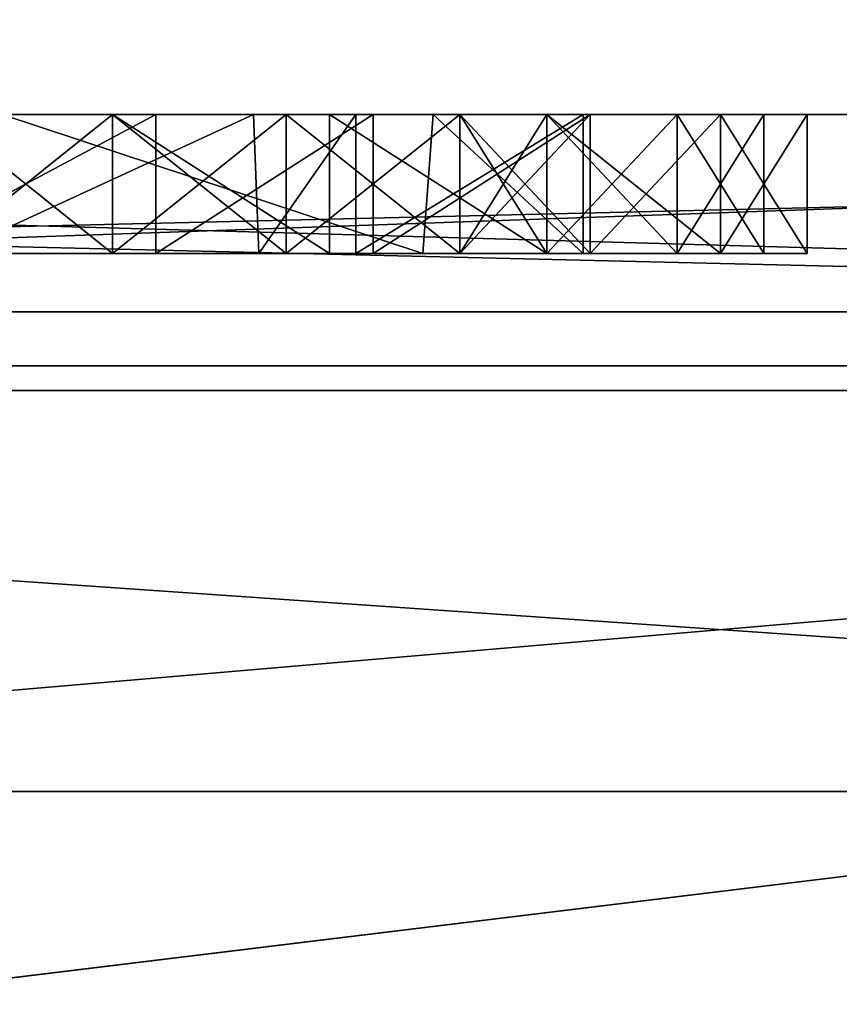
# Model space of a CAD drawing. Header units: millimetres. Extents: x -175 to 175, y 0 to 204.
# Tile 35 of 138: x -149.692 to -149.102, y 81.96 to 82.668. Entities that reach past the tile are written whole.
import ezdxf

# ---------------------------------------------------------------- set-up
doc = ezdxf.new("R2010")
doc.units = ezdxf.units.MM
doc.header["$LTSCALE"] = 65.185185
for name, color, linetype in [('1067', 7, 'CONTINUOUS'), ('1068', 7, 'CONTINUOUS'), ('1069', 7, 'CONTINUOUS'), ('1070', 7, 'CONTINUOUS'), ('1071', 7, 'CONTINUOUS'), ('1072', 7, 'CONTINUOUS'), ('1073', 7, 'CONTINUOUS'), ('1074', 7, 'CONTINUOUS'), ('1075', 7, 'CONTINUOUS'), ('1076', 7, 'CONTINUOUS'), ('1077', 7, 'CONTINUOUS'), ('1078', 7, 'CONTINUOUS'), ('1079', 7, 'CONTINUOUS'), ('1080', 7, 'CONTINUOUS'), ('1081', 7, 'CONTINUOUS'), ('1082', 7, 'CONTINUOUS'), ('1083', 7, 'CONTINUOUS'), ('1084', 7, 'CONTINUOUS'), ('1100', 7, 'CONTINUOUS'), ('1101', 7, 'CONTINUOUS'), ('1102', 7, 'CONTINUOUS'), ('1103', 7, 'CONTINUOUS'), ('1104', 7, 'CONTINUOUS'), ('1105', 7, 'CONTINUOUS'), ('1106', 7, 'CONTINUOUS'), ('1107', 7, 'CONTINUOUS'), ('1108', 7, 'CONTINUOUS'), ('1109', 7, 'CONTINUOUS'), ('1110', 7, 'CONTINUOUS'), ('1111', 7, 'CONTINUOUS'), ('1112', 7, 'CONTINUOUS'), ('1113', 7, 'CONTINUOUS'), ('1114', 7, 'CONTINUOUS'), ('1115', 7, 'CONTINUOUS'), ('1116', 7, 'CONTINUOUS'), ('1124', 7, 'CONTINUOUS'), ('1152', 7, 'CONTINUOUS'), ('1171', 7, 'CONTINUOUS'), ('1176', 7, 'CONTINUOUS'), ('1188', 7, 'CONTINUOUS'), ('1189', 7, 'CONTINUOUS'), ('1191', 7, 'CONTINUOUS'), ('1192', 7, 'CONTINUOUS'), ('1200', 7, 'CONTINUOUS'), ('1201', 7, 'CONTINUOUS'), ('857', 7, 'CONTINUOUS'), ('867', 7, 'CONTINUOUS'), ('875', 7, 'CONTINUOUS'), ('876', 7, 'CONTINUOUS'), ('900', 7, 'CONTINUOUS'), ('902', 7, 'CONTINUOUS'), ('903', 7, 'CONTINUOUS'), ('950', 7, 'CONTINUOUS'), ('951', 7, 'CONTINUOUS'), ('952', 7, 'CONTINUOUS'), ('953', 7, 'CONTINUOUS'), ('954', 7, 'CONTINUOUS')]:
    doc.layers.add(name, color=color, linetype=linetype)

msp = doc.modelspace()

# ---------------------------------------------------------------- linework, layer by layer
at = {"layer": '1067', "color": 7, "linetype": 'CONTINUOUS', "true_color": 0xe0f2ff}
for points in [[(-149.78125, 82.5, 10.25), (-149.78125, 82.6, 10.25), (-149.59375, 82.6, 10.25), (-149.78125, 82.5, 10.25)], [(-149.59375, 82.5, 10.25), (-149.78125, 82.5, 10.25), (-149.59375, 82.6, 10.25), (-149.59375, 82.5, 10.25)]]:
    msp.add_3dface(points, dxfattribs=at)
at = {"layer": '1068', "color": 7, "linetype": 'CONTINUOUS', "true_color": 0xe0f2ff}
for points in [[(-149.59375, 82.5, 10.25), (-149.59375, 82.6, 10.25), (-149.4375, 82.6, 10.28191), (-149.59375, 82.5, 10.25)], [(-149.4375, 82.5, 10.28191), (-149.59375, 82.5, 10.25), (-149.4375, 82.6, 10.28191), (-149.4375, 82.5, 10.28191)]]:
    msp.add_3dface(points, dxfattribs=at)
at = {"layer": '1069', "color": 7, "linetype": 'CONTINUOUS', "true_color": 0xe0f2ff}
for points in [[(-149.4375, 82.5, 10.28191), (-149.4375, 82.6, 10.28191), (-149.28125, 82.6, 10.37766), (-149.4375, 82.5, 10.28191)], [(-149.28125, 82.5, 10.37766), (-149.4375, 82.5, 10.28191), (-149.28125, 82.6, 10.37766), (-149.28125, 82.5, 10.37766)]]:
    msp.add_3dface(points, dxfattribs=at)
at = {"layer": '1070', "color": 7, "linetype": 'CONTINUOUS', "true_color": 0xe0f2ff}
for points in [[(-149.28125, 82.5, 10.37766), (-149.28125, 82.6, 10.37766), (-149.1875, 82.6, 10.4734), (-149.28125, 82.5, 10.37766)], [(-149.1875, 82.5, 10.4734), (-149.28125, 82.5, 10.37766), (-149.1875, 82.6, 10.4734), (-149.1875, 82.5, 10.4734)]]:
    msp.add_3dface(points, dxfattribs=at)
at = {"layer": '1071', "color": 7, "linetype": 'CONTINUOUS', "true_color": 0xe0f2ff}
for points in [[(-149.1875, 82.5, 10.4734), (-149.1875, 82.6, 10.4734), (-149.125, 82.6, 10.63298), (-149.1875, 82.5, 10.4734)], [(-149.125, 82.5, 10.63298), (-149.1875, 82.5, 10.4734), (-149.125, 82.6, 10.63298), (-149.125, 82.5, 10.63298)]]:
    msp.add_3dface(points, dxfattribs=at)
at = {"layer": '1072', "color": 7, "linetype": 'CONTINUOUS', "true_color": 0xe0f2ff}
for points in [[(-149.125, 82.5, 10.63298), (-149.125, 82.6, 10.63298), (-149.125, 82.5, 10.72872), (-149.125, 82.5, 10.63298)], [(-149.125, 82.5, 10.72872), (-149.125, 82.6, 10.63298), (-149.125, 82.6, 10.72872), (-149.125, 82.5, 10.72872)]]:
    msp.add_3dface(points, dxfattribs=at)
at = {"layer": '1073', "color": 7, "linetype": 'CONTINUOUS', "true_color": 0xe0f2ff}
for points in [[(-149.125, 82.5, 10.72872), (-149.125, 82.6, 10.72872), (-149.1875, 82.6, 10.8883), (-149.125, 82.5, 10.72872)], [(-149.1875, 82.5, 10.8883), (-149.125, 82.5, 10.72872), (-149.1875, 82.6, 10.8883), (-149.1875, 82.5, 10.8883)]]:
    msp.add_3dface(points, dxfattribs=at)
at = {"layer": '1074', "color": 7, "linetype": 'CONTINUOUS', "true_color": 0xe0f2ff}
for points in [[(-149.1875, 82.5, 10.8883), (-149.1875, 82.6, 10.8883), (-149.3125, 82.6, 10.98404), (-149.1875, 82.5, 10.8883)], [(-149.3125, 82.5, 10.98404), (-149.1875, 82.5, 10.8883), (-149.3125, 82.6, 10.98404), (-149.3125, 82.5, 10.98404)]]:
    msp.add_3dface(points, dxfattribs=at)
at = {"layer": '1075', "color": 7, "linetype": 'CONTINUOUS', "true_color": 0xe0f2ff}
for points in [[(-149.3125, 82.5, 10.98404), (-149.3125, 82.6, 10.98404), (-149.375, 82.5, 11.01596), (-149.3125, 82.5, 10.98404)], [(-149.375, 82.5, 11.01596), (-149.3125, 82.6, 10.98404), (-149.375, 82.6, 11.01596), (-149.375, 82.5, 11.01596)]]:
    msp.add_3dface(points, dxfattribs=at)
at = {"layer": '1076', "color": 7, "linetype": 'CONTINUOUS', "true_color": 0xe0f2ff}
for points in [[(-149.375, 82.5, 11.01596), (-149.375, 82.6, 11.01596), (-149.3125, 82.5, 11.04787), (-149.375, 82.5, 11.01596)], [(-149.3125, 82.5, 11.04787), (-149.375, 82.6, 11.01596), (-149.3125, 82.6, 11.04787), (-149.3125, 82.5, 11.04787)]]:
    msp.add_3dface(points, dxfattribs=at)
at = {"layer": '1077', "color": 7, "linetype": 'CONTINUOUS', "true_color": 0xe0f2ff}
for points in [[(-149.3125, 82.5, 11.04787), (-149.3125, 82.6, 11.04787), (-149.21875, 82.6, 11.14362), (-149.3125, 82.5, 11.04787)], [(-149.21875, 82.5, 11.14362), (-149.3125, 82.5, 11.04787), (-149.21875, 82.6, 11.14362), (-149.21875, 82.5, 11.14362)]]:
    msp.add_3dface(points, dxfattribs=at)
at = {"layer": '1078', "color": 7, "linetype": 'CONTINUOUS', "true_color": 0xe0f2ff}
for points in [[(-149.21875, 82.5, 11.14362), (-149.21875, 82.6, 11.14362), (-149.15625, 82.6, 11.27128), (-149.21875, 82.5, 11.14362)], [(-149.15625, 82.5, 11.27128), (-149.21875, 82.5, 11.14362), (-149.15625, 82.6, 11.27128), (-149.15625, 82.5, 11.27128)]]:
    msp.add_3dface(points, dxfattribs=at)
at = {"layer": '1079', "color": 7, "linetype": 'CONTINUOUS', "true_color": 0xe0f2ff}
for points in [[(-149.15625, 82.5, 11.27128), (-149.15625, 82.6, 11.27128), (-149.15625, 82.5, 11.36702), (-149.15625, 82.5, 11.27128)], [(-149.15625, 82.5, 11.36702), (-149.15625, 82.6, 11.27128), (-149.15625, 82.6, 11.36702), (-149.15625, 82.5, 11.36702)]]:
    msp.add_3dface(points, dxfattribs=at)
at = {"layer": '1080', "color": 7, "linetype": 'CONTINUOUS', "true_color": 0xe0f2ff}
for points in [[(-149.15625, 82.5, 11.36702), (-149.15625, 82.6, 11.36702), (-149.21875, 82.6, 11.5266), (-149.15625, 82.5, 11.36702)], [(-149.21875, 82.5, 11.5266), (-149.15625, 82.5, 11.36702), (-149.21875, 82.6, 11.5266), (-149.21875, 82.5, 11.5266)]]:
    msp.add_3dface(points, dxfattribs=at)
at = {"layer": '1081', "color": 7, "linetype": 'CONTINUOUS', "true_color": 0xe0f2ff}
for points in [[(-149.21875, 82.5, 11.5266), (-149.21875, 82.6, 11.5266), (-149.3125, 82.6, 11.62234), (-149.21875, 82.5, 11.5266)], [(-149.3125, 82.5, 11.62234), (-149.21875, 82.5, 11.5266), (-149.3125, 82.6, 11.62234), (-149.3125, 82.5, 11.62234)]]:
    msp.add_3dface(points, dxfattribs=at)
at = {"layer": '1082', "color": 7, "linetype": 'CONTINUOUS', "true_color": 0xe0f2ff}
for points in [[(-149.3125, 82.5, 11.62234), (-149.3125, 82.6, 11.62234), (-149.46875, 82.6, 11.71809), (-149.3125, 82.5, 11.62234)], [(-149.46875, 82.5, 11.71809), (-149.3125, 82.5, 11.62234), (-149.46875, 82.6, 11.71809), (-149.46875, 82.5, 11.71809)]]:
    msp.add_3dface(points, dxfattribs=at)
at = {"layer": '1083', "color": 7, "linetype": 'CONTINUOUS', "true_color": 0xe0f2ff}
for points in [[(-149.46875, 82.5, 11.71809), (-149.46875, 82.6, 11.71809), (-149.625, 82.6, 11.75), (-149.46875, 82.5, 11.71809)], [(-149.625, 82.5, 11.75), (-149.46875, 82.5, 11.71809), (-149.625, 82.6, 11.75), (-149.625, 82.5, 11.75)]]:
    msp.add_3dface(points, dxfattribs=at)
at = {"layer": '1084', "color": 7, "linetype": 'CONTINUOUS', "true_color": 0xe0f2ff}
for points in [[(-149.625, 82.5, 11.75), (-149.625, 82.6, 11.75), (-149.75, 82.6, 11.75), (-149.625, 82.5, 11.75)], [(-149.75, 82.5, 11.75), (-149.625, 82.5, 11.75), (-149.75, 82.6, 11.75), (-149.75, 82.5, 11.75)]]:
    msp.add_3dface(points, dxfattribs=at)
at = {"layer": '1100', "color": 7, "linetype": 'CONTINUOUS', "true_color": 0xe0f2ff}
for points in [[(-149.75, 82.5, 10.95213), (-149.75, 82.6, 10.95213), (-149.625, 82.6, 10.95213), (-149.75, 82.5, 10.95213)], [(-149.625, 82.5, 10.95213), (-149.75, 82.5, 10.95213), (-149.625, 82.6, 10.95213), (-149.625, 82.5, 10.95213)]]:
    msp.add_3dface(points, dxfattribs=at)
at = {"layer": '1101', "color": 7, "linetype": 'CONTINUOUS', "true_color": 0xe0f2ff}
for points in [[(-149.625, 82.5, 10.95213), (-149.625, 82.6, 10.95213), (-149.5, 82.6, 10.92021), (-149.625, 82.5, 10.95213)], [(-149.5, 82.5, 10.92021), (-149.625, 82.5, 10.95213), (-149.5, 82.6, 10.92021), (-149.5, 82.5, 10.92021)]]:
    msp.add_3dface(points, dxfattribs=at)
at = {"layer": '1102', "color": 7, "linetype": 'CONTINUOUS', "true_color": 0xe0f2ff}
for points in [[(-149.5, 82.5, 10.92021), (-149.5, 82.6, 10.92021), (-149.375, 82.6, 10.85638), (-149.5, 82.5, 10.92021)], [(-149.375, 82.5, 10.85638), (-149.5, 82.5, 10.92021), (-149.375, 82.6, 10.85638), (-149.375, 82.5, 10.85638)]]:
    msp.add_3dface(points, dxfattribs=at)
at = {"layer": '1103', "color": 7, "linetype": 'CONTINUOUS', "true_color": 0xe0f2ff}
for points in [[(-149.375, 82.5, 10.85638), (-149.375, 82.6, 10.85638), (-149.28125, 82.6, 10.72872), (-149.375, 82.5, 10.85638)], [(-149.28125, 82.5, 10.72872), (-149.375, 82.5, 10.85638), (-149.28125, 82.6, 10.72872), (-149.28125, 82.5, 10.72872)]]:
    msp.add_3dface(points, dxfattribs=at)
at = {"layer": '1104', "color": 7, "linetype": 'CONTINUOUS', "true_color": 0xe0f2ff}
for points in [[(-149.28125, 82.5, 10.72872), (-149.28125, 82.6, 10.72872), (-149.28125, 82.5, 10.63298), (-149.28125, 82.5, 10.72872)], [(-149.28125, 82.5, 10.63298), (-149.28125, 82.6, 10.72872), (-149.28125, 82.6, 10.63298), (-149.28125, 82.5, 10.63298)]]:
    msp.add_3dface(points, dxfattribs=at)
at = {"layer": '1105', "color": 7, "linetype": 'CONTINUOUS', "true_color": 0xe0f2ff}
for points in [[(-149.28125, 82.5, 10.63298), (-149.28125, 82.6, 10.63298), (-149.375, 82.6, 10.50532), (-149.28125, 82.5, 10.63298)], [(-149.375, 82.5, 10.50532), (-149.28125, 82.5, 10.63298), (-149.375, 82.6, 10.50532), (-149.375, 82.5, 10.50532)]]:
    msp.add_3dface(points, dxfattribs=at)
at = {"layer": '1106', "color": 7, "linetype": 'CONTINUOUS', "true_color": 0xe0f2ff}
for points in [[(-149.375, 82.5, 10.50532), (-149.375, 82.6, 10.50532), (-149.5, 82.6, 10.44149), (-149.375, 82.5, 10.50532)], [(-149.5, 82.5, 10.44149), (-149.375, 82.5, 10.50532), (-149.5, 82.6, 10.44149), (-149.5, 82.5, 10.44149)]]:
    msp.add_3dface(points, dxfattribs=at)
at = {"layer": '1107', "color": 7, "linetype": 'CONTINUOUS', "true_color": 0xe0f2ff}
for points in [[(-149.5, 82.5, 10.44149), (-149.5, 82.6, 10.44149), (-149.625, 82.6, 10.40957), (-149.5, 82.5, 10.44149)], [(-149.625, 82.5, 10.40957), (-149.5, 82.5, 10.44149), (-149.625, 82.6, 10.40957), (-149.625, 82.5, 10.40957)]]:
    msp.add_3dface(points, dxfattribs=at)
at = {"layer": '1108', "color": 7, "linetype": 'CONTINUOUS', "true_color": 0xe0f2ff}
for points in [[(-149.75, 82.6, 10.40957), (-149.75, 82.5, 10.40957), (-149.625, 82.5, 10.40957), (-149.75, 82.6, 10.40957)], [(-149.75, 82.6, 10.40957), (-149.625, 82.5, 10.40957), (-149.625, 82.6, 10.40957), (-149.75, 82.6, 10.40957)]]:
    msp.add_3dface(points, dxfattribs=at)
at = {"layer": '1109', "color": 7, "linetype": 'CONTINUOUS', "true_color": 0xe0f2ff}
for points in [[(-149.625, 82.5, 11.59043), (-149.625, 82.6, 11.59043), (-149.5, 82.6, 11.55851), (-149.625, 82.5, 11.59043)], [(-149.5, 82.5, 11.55851), (-149.625, 82.5, 11.59043), (-149.5, 82.6, 11.55851), (-149.5, 82.5, 11.55851)]]:
    msp.add_3dface(points, dxfattribs=at)
at = {"layer": '1110', "color": 7, "linetype": 'CONTINUOUS', "true_color": 0xe0f2ff}
for points in [[(-149.5, 82.5, 11.55851), (-149.5, 82.6, 11.55851), (-149.375, 82.6, 11.46277), (-149.5, 82.5, 11.55851)], [(-149.375, 82.5, 11.46277), (-149.5, 82.5, 11.55851), (-149.375, 82.6, 11.46277), (-149.375, 82.5, 11.46277)]]:
    msp.add_3dface(points, dxfattribs=at)
at = {"layer": '1111', "color": 7, "linetype": 'CONTINUOUS', "true_color": 0xe0f2ff}
for points in [[(-149.375, 82.5, 11.46277), (-149.375, 82.6, 11.46277), (-149.3125, 82.6, 11.36702), (-149.375, 82.5, 11.46277)], [(-149.3125, 82.5, 11.36702), (-149.375, 82.5, 11.46277), (-149.3125, 82.6, 11.36702), (-149.3125, 82.5, 11.36702)]]:
    msp.add_3dface(points, dxfattribs=at)
at = {"layer": '1112', "color": 7, "linetype": 'CONTINUOUS', "true_color": 0xe0f2ff}
for points in [[(-149.3125, 82.5, 11.36702), (-149.3125, 82.6, 11.36702), (-149.3125, 82.5, 11.30319), (-149.3125, 82.5, 11.36702)], [(-149.3125, 82.5, 11.30319), (-149.3125, 82.6, 11.36702), (-149.3125, 82.6, 11.30319), (-149.3125, 82.5, 11.30319)]]:
    msp.add_3dface(points, dxfattribs=at)
at = {"layer": '1113', "color": 7, "linetype": 'CONTINUOUS', "true_color": 0xe0f2ff}
for points in [[(-149.3125, 82.5, 11.30319), (-149.3125, 82.6, 11.30319), (-149.375, 82.6, 11.20745), (-149.3125, 82.5, 11.30319)], [(-149.375, 82.5, 11.20745), (-149.3125, 82.5, 11.30319), (-149.375, 82.6, 11.20745), (-149.375, 82.5, 11.20745)]]:
    msp.add_3dface(points, dxfattribs=at)
at = {"layer": '1114', "color": 7, "linetype": 'CONTINUOUS', "true_color": 0xe0f2ff}
for points in [[(-149.375, 82.5, 11.20745), (-149.375, 82.6, 11.20745), (-149.5, 82.6, 11.1117), (-149.375, 82.5, 11.20745)], [(-149.5, 82.5, 11.1117), (-149.375, 82.5, 11.20745), (-149.5, 82.6, 11.1117), (-149.5, 82.5, 11.1117)]]:
    msp.add_3dface(points, dxfattribs=at)
at = {"layer": '1115', "color": 7, "linetype": 'CONTINUOUS', "true_color": 0xe0f2ff}
for points in [[(-149.5, 82.5, 11.1117), (-149.5, 82.6, 11.1117), (-149.625, 82.6, 11.07979), (-149.5, 82.5, 11.1117)], [(-149.625, 82.5, 11.07979), (-149.5, 82.5, 11.1117), (-149.625, 82.6, 11.07979), (-149.625, 82.5, 11.07979)]]:
    msp.add_3dface(points, dxfattribs=at)
at = {"layer": '1116', "color": 7, "linetype": 'CONTINUOUS', "true_color": 0xe0f2ff}
for points in [[(-149.625, 82.5, 11.07979), (-149.625, 82.6, 11.07979), (-149.75, 82.6, 11.07979), (-149.625, 82.5, 11.07979)], [(-149.75, 82.5, 11.07979), (-149.625, 82.5, 11.07979), (-149.75, 82.6, 11.07979), (-149.75, 82.5, 11.07979)]]:
    msp.add_3dface(points, dxfattribs=at)
at = {"layer": '1124', "color": 7, "linetype": 'CONTINUOUS', "true_color": 0xe0f2ff}
for points in [[(-149.625, 82.6, 11.59043), (-149.625, 82.5, 11.59043), (-149.75, 82.5, 11.59043), (-149.625, 82.6, 11.59043)], [(-149.625, 82.6, 11.59043), (-149.75, 82.5, 11.59043), (-149.75, 82.6, 11.59043), (-149.625, 82.6, 11.59043)]]:
    msp.add_3dface(points, dxfattribs=at)
at = {"layer": '1152', "color": 7, "linetype": 'CONTINUOUS', "true_color": 0xe0f2ff}
for points in [[(-153.70188, 82.6, 16.38685), (-146.29812, 82.6, 16.38684), (-153.91305, 82.41915, 16.92696), (-153.70188, 82.6, 16.38685)], [(-153.91305, 82.41915, 16.92696), (-146.29812, 82.6, 16.38684), (-146.08695, 82.41915, 16.92696), (-153.91305, 82.41915, 16.92696)], [(-150, 81.94202, 17.73949), (-153.91305, 82.41915, 16.92696), (-146.08695, 82.41915, 16.92696), (-150, 81.94202, 17.73949)], [(-141.13026, 81.94202, 15.36284), (-150, 81.94202, 17.73949), (-146.08695, 82.41915, 16.92696), (-141.13026, 81.94202, 15.36284)]]:
    msp.add_3dface(points, dxfattribs=at)
at = {"layer": '1171', "color": 7, "linetype": 'CONTINUOUS', "true_color": 0xe0f2ff}
for points in [[(-147.5, 82.6, -7.8275), (-147.5, 82.45815, -7.4786), (-152.5, 82.6, -7.8275), (-147.5, 82.6, -7.8275)], [(-152.5, 82.6, -7.8275), (-147.5, 82.45815, -7.4786), (-152.5, 82.45815, -7.4786), (-152.5, 82.6, -7.8275)], [(-147.5, 82.11309, -7.32767), (-152.5, 82.11309, -7.32767), (-152.5, 82.45815, -7.4786), (-147.5, 82.11309, -7.32767)], [(-147.5, 82.45815, -7.4786), (-147.5, 82.11309, -7.32767), (-152.5, 82.45815, -7.4786), (-147.5, 82.45815, -7.4786)]]:
    msp.add_3dface(points, dxfattribs=at)
at = {"layer": '1176', "color": 7, "linetype": 'CONTINUOUS', "true_color": 0xe0f2ff}
for points in [[(-152.82291, 82.6, 9.52233), (-152.82291, 82.40141, 9.03387), (-147.17709, 82.6, 9.52233), (-152.82291, 82.6, 9.52233)], [(-147.17709, 82.6, 9.52233), (-152.82291, 82.40141, 9.03387), (-147.17709, 82.40141, 9.03387), (-147.17709, 82.6, 9.52233)], [(-152.82291, 81.91832, 8.82257), (-147.17709, 81.91832, 8.82257), (-147.17709, 82.40141, 9.03387), (-152.82291, 81.91832, 8.82257)], [(-152.82291, 82.40141, 9.03387), (-152.82291, 81.91832, 8.82257), (-147.17709, 82.40141, 9.03387), (-152.82291, 82.40141, 9.03387)]]:
    msp.add_3dface(points, dxfattribs=at)
at = {"layer": '1188', "color": 7, "linetype": 'CONTINUOUS', "true_color": 0xe0f2ff}
for points in [[(-149.70454, 82.6, 14.54923), (-149.39422, 82.6, 14.46496), (-153.70188, 82.6, 16.38685), (-149.70454, 82.6, 14.54923)], [(-149.39422, 82.6, 14.46496), (-149.01442, 82.6, 14.32403), (-153.70188, 82.6, 16.38685), (-149.39422, 82.6, 14.46496)], [(-149.01442, 82.6, 14.32403), (-148.83799, 82.6, 14.47624), (-153.70188, 82.6, 16.38685), (-149.01442, 82.6, 14.32403)], [(-148.83799, 82.6, 14.47624), (-148.59619, 82.6, 14.54301), (-153.70188, 82.6, 16.38685), (-148.83799, 82.6, 14.47624)], [(-148.59619, 82.6, 14.54301), (-148.32611, 82.6, 14.5455), (-153.70188, 82.6, 16.38685), (-148.59619, 82.6, 14.54301)], [(-148.32611, 82.6, 14.5455), (-148.12866, 82.6, 14.48352), (-153.70188, 82.6, 16.38685), (-148.32611, 82.6, 14.5455)], [(-148.12866, 82.6, 14.48352), (-147.65592, 82.6, 14.929), (-153.70188, 82.6, 16.38685), (-148.12866, 82.6, 14.48352)], [(-147.65592, 82.6, 14.929), (-147.49433, 82.6, 14.929), (-153.70188, 82.6, 16.38685), (-147.65592, 82.6, 14.929)], [(-147.49433, 82.6, 14.929), (-146.29812, 82.6, 16.38684), (-153.70188, 82.6, 16.38685), (-147.49433, 82.6, 14.929)], [(-152.0625, 82.6, 10.25), (-152.82291, 82.6, 9.52233), (-147.17709, 82.6, 9.52233), (-152.0625, 82.6, 10.25)], [(-151.875, 82.6, 10.25), (-152.0625, 82.6, 10.25), (-147.17709, 82.6, 9.52233), (-151.875, 82.6, 10.25)], [(-151.15625, 82.6, 10.25), (-151.875, 82.6, 10.25), (-147.17709, 82.6, 9.52233), (-151.15625, 82.6, 10.25)], [(-150.96875, 82.6, 10.25), (-151.15625, 82.6, 10.25), (-147.17709, 82.6, 9.52233), (-150.96875, 82.6, 10.25)], [(-150.8125, 82.6, 10.28191), (-150.96875, 82.6, 10.25), (-147.17709, 82.6, 9.52233), (-150.8125, 82.6, 10.28191)], [(-150.65625, 82.6, 10.37766), (-150.8125, 82.6, 10.28191), (-147.17709, 82.6, 9.52233), (-150.65625, 82.6, 10.37766)], [(-149.9375, 82.6, 10.28191), (-150.65625, 82.6, 10.37766), (-147.17709, 82.6, 9.52233), (-149.9375, 82.6, 10.28191)], [(-149.78125, 82.6, 10.25), (-149.9375, 82.6, 10.28191), (-147.17709, 82.6, 9.52233), (-149.78125, 82.6, 10.25)], [(-149.59375, 82.6, 10.25), (-149.78125, 82.6, 10.25), (-147.17709, 82.6, 9.52233), (-149.59375, 82.6, 10.25)], [(-149.625, 82.6, 11.75), (-149.74465, 82.6, 14.40562), (-149.75, 82.6, 11.75), (-149.625, 82.6, 11.75)], [(-149.5236, 82.6, 14.36447), (-149.74465, 82.6, 14.40562), (-149.625, 82.6, 11.75), (-149.5236, 82.6, 14.36447)], [(-149.46875, 82.6, 11.71809), (-149.5236, 82.6, 14.36447), (-149.625, 82.6, 11.75), (-149.46875, 82.6, 11.71809)], [(-149.4375, 82.6, 10.28191), (-149.59375, 82.6, 10.25), (-147.17709, 82.6, 9.52233), (-149.4375, 82.6, 10.28191)], [(-149.44997, 82.6, 14.16444), (-149.5236, 82.6, 14.36447), (-149.44997, 82.6, 13.46357), (-149.44997, 82.6, 14.16444)], [(-149.44997, 82.6, 13.46357), (-149.5236, 82.6, 14.36447), (-149.46875, 82.6, 11.71809), (-149.44997, 82.6, 13.46357)], [(-149.3125, 82.6, 11.62234), (-149.44997, 82.6, 13.46357), (-149.46875, 82.6, 11.71809), (-149.3125, 82.6, 11.62234)], [(-149.28639, 82.6, 13.46357), (-149.44997, 82.6, 13.46357), (-149.3125, 82.6, 11.62234), (-149.28639, 82.6, 13.46357)], [(-149.28125, 82.6, 10.37766), (-149.4375, 82.6, 10.28191), (-147.17709, 82.6, 9.52233), (-149.28125, 82.6, 10.37766)], [(-149.39422, 82.6, 14.46496), (-149.28639, 82.6, 14.22495), (-149.07801, 82.6, 13.77296), (-149.39422, 82.6, 14.46496)], [(-149.01442, 82.6, 14.32403), (-149.39422, 82.6, 14.46496), (-149.01918, 82.6, 13.90997), (-149.01442, 82.6, 14.32403)], [(-149.39422, 82.6, 14.46496), (-149.07801, 82.6, 13.77296), (-149.07522, 82.6, 13.79396), (-149.39422, 82.6, 14.46496)], [(-149.39422, 82.6, 14.46496), (-149.07522, 82.6, 13.79396), (-149.07055, 82.6, 13.81451), (-149.39422, 82.6, 14.46496)], [(-149.39422, 82.6, 14.46496), (-149.07055, 82.6, 13.81451), (-149.064, 82.6, 13.83463), (-149.39422, 82.6, 14.46496)], [(-149.39422, 82.6, 14.46496), (-149.064, 82.6, 13.83463), (-149.05558, 82.6, 13.85426), (-149.39422, 82.6, 14.46496)], [(-149.39422, 82.6, 14.46496), (-149.05558, 82.6, 13.85426), (-149.04532, 82.6, 13.87333), (-149.39422, 82.6, 14.46496)], [(-149.39422, 82.6, 14.46496), (-149.04532, 82.6, 13.87333), (-149.03322, 82.6, 13.89187), (-149.39422, 82.6, 14.46496)], [(-149.39422, 82.6, 14.46496), (-149.03322, 82.6, 13.89187), (-149.01918, 82.6, 13.90997), (-149.39422, 82.6, 14.46496)], [(-149.375, 82.6, 11.01596), (-149.3125, 82.6, 10.98404), (-149.3125, 82.6, 11.04787), (-149.375, 82.6, 11.01596)], [(-149.21875, 82.6, 11.5266), (-149.28639, 82.6, 13.46357), (-149.3125, 82.6, 11.62234), (-149.21875, 82.6, 11.5266)], [(-149.3125, 82.6, 10.98404), (-149.1875, 82.6, 10.8883), (-149.3125, 82.6, 11.04787), (-149.3125, 82.6, 10.98404)], [(-149.3125, 82.6, 11.04787), (-149.1875, 82.6, 10.8883), (-149.21875, 82.6, 11.14362), (-149.3125, 82.6, 11.04787)], [(-149.28639, 82.6, 14.22495), (-149.28639, 82.6, 13.46357), (-149.21875, 82.6, 11.5266), (-149.28639, 82.6, 14.22495)], [(-149.28639, 82.6, 14.22495), (-149.07893, 82.6, 13.7515), (-149.07801, 82.6, 13.77296), (-149.28639, 82.6, 14.22495)], [(-149.07893, 82.6, 13.7515), (-149.28639, 82.6, 14.22495), (-149.125, 82.6, 10.72872), (-149.07893, 82.6, 13.7515)], [(-149.125, 82.6, 10.72872), (-149.28639, 82.6, 14.22495), (-149.15625, 82.6, 11.36702), (-149.125, 82.6, 10.72872)], [(-149.15625, 82.6, 11.36702), (-149.28639, 82.6, 14.22495), (-149.21875, 82.6, 11.5266), (-149.15625, 82.6, 11.36702)], [(-149.1875, 82.6, 10.4734), (-149.28125, 82.6, 10.37766), (-147.17709, 82.6, 9.52233), (-149.1875, 82.6, 10.4734)], [(-149.21875, 82.6, 11.14362), (-149.1875, 82.6, 10.8883), (-149.15625, 82.6, 11.27128), (-149.21875, 82.6, 11.14362)], [(-149.125, 82.6, 10.63298), (-149.1875, 82.6, 10.4734), (-148.5625, 82.6, 10.25), (-149.125, 82.6, 10.63298)], [(-148.5625, 82.6, 10.25), (-149.1875, 82.6, 10.4734), (-147.17709, 82.6, 9.52233), (-148.5625, 82.6, 10.25)], [(-149.1875, 82.6, 10.8883), (-149.125, 82.6, 10.72872), (-149.15625, 82.6, 11.27128), (-149.1875, 82.6, 10.8883)], [(-149.15625, 82.6, 11.27128), (-149.125, 82.6, 10.72872), (-149.15625, 82.6, 11.36702), (-149.15625, 82.6, 11.27128)], [(-149.07793, 82.6, 13.7281), (-149.07893, 82.6, 13.7515), (-149.125, 82.6, 10.72872), (-149.07793, 82.6, 13.7281)], [(-149.07793, 82.6, 13.7281), (-149.125, 82.6, 10.72872), (-148.875, 82.6, 11.59043), (-149.07793, 82.6, 13.7281)], [(-149.125, 82.6, 10.72872), (-149.125, 82.6, 10.63298), (-148.5625, 82.6, 10.25), (-149.125, 82.6, 10.72872)], [(-148.875, 82.6, 11.59043), (-149.125, 82.6, 10.72872), (-148.5625, 82.6, 10.25), (-148.875, 82.6, 11.59043)]]:
    msp.add_3dface(points, dxfattribs=at)
at = {"layer": '1189', "color": 7, "linetype": 'CONTINUOUS', "true_color": 0xe0f2ff}
for points in [[(-153.70188, 82.6, -16.38685), (-146.29812, 82.6, -16.38684), (-153.57097, 82.6, -7.72824), (-153.70188, 82.6, -16.38685)], [(-146.29812, 82.6, -16.38684), (-152.5, 82.6, -7.8275), (-153.57097, 82.6, -7.72824), (-146.29812, 82.6, -16.38684)], [(-146.29812, 82.6, -16.38684), (-147.5, 82.6, -7.8275), (-152.5, 82.6, -7.8275), (-146.29812, 82.6, -16.38684)]]:
    msp.add_3dface(points, dxfattribs=at)
at = {"layer": '1191', "color": 7, "linetype": 'CONTINUOUS', "true_color": 0xe0f2ff}
for points in [[(-149.75, 82.6, 10.95213), (-149.75, 82.6, 10.40957), (-149.625, 82.6, 10.40957), (-149.75, 82.6, 10.95213)], [(-149.625, 82.6, 10.95213), (-149.75, 82.6, 10.95213), (-149.625, 82.6, 10.40957), (-149.625, 82.6, 10.95213)], [(-149.5, 82.6, 10.92021), (-149.625, 82.6, 10.95213), (-149.5, 82.6, 10.44149), (-149.5, 82.6, 10.92021)], [(-149.5, 82.6, 10.44149), (-149.625, 82.6, 10.95213), (-149.625, 82.6, 10.40957), (-149.5, 82.6, 10.44149)], [(-149.375, 82.6, 10.85638), (-149.5, 82.6, 10.92021), (-149.375, 82.6, 10.50532), (-149.375, 82.6, 10.85638)], [(-149.375, 82.6, 10.50532), (-149.5, 82.6, 10.92021), (-149.5, 82.6, 10.44149), (-149.375, 82.6, 10.50532)], [(-149.28125, 82.6, 10.72872), (-149.375, 82.6, 10.85638), (-149.28125, 82.6, 10.63298), (-149.28125, 82.6, 10.72872)], [(-149.28125, 82.6, 10.63298), (-149.375, 82.6, 10.85638), (-149.375, 82.6, 10.50532), (-149.28125, 82.6, 10.63298)]]:
    msp.add_3dface(points, dxfattribs=at)
at = {"layer": '1192', "color": 7, "linetype": 'CONTINUOUS', "true_color": 0xe0f2ff}
for points in [[(-149.625, 82.6, 11.07979), (-149.625, 82.6, 11.59043), (-149.75, 82.6, 11.59043), (-149.625, 82.6, 11.07979)], [(-149.75, 82.6, 11.07979), (-149.625, 82.6, 11.07979), (-149.75, 82.6, 11.59043), (-149.75, 82.6, 11.07979)], [(-149.5, 82.6, 11.55851), (-149.625, 82.6, 11.59043), (-149.5, 82.6, 11.1117), (-149.5, 82.6, 11.55851)], [(-149.5, 82.6, 11.1117), (-149.625, 82.6, 11.59043), (-149.625, 82.6, 11.07979), (-149.5, 82.6, 11.1117)], [(-149.375, 82.6, 11.46277), (-149.5, 82.6, 11.55851), (-149.375, 82.6, 11.20745), (-149.375, 82.6, 11.46277)], [(-149.375, 82.6, 11.20745), (-149.5, 82.6, 11.55851), (-149.5, 82.6, 11.1117), (-149.375, 82.6, 11.20745)], [(-149.3125, 82.6, 11.36702), (-149.375, 82.6, 11.46277), (-149.3125, 82.6, 11.30319), (-149.3125, 82.6, 11.36702)], [(-149.3125, 82.6, 11.30319), (-149.375, 82.6, 11.46277), (-149.375, 82.6, 11.20745), (-149.3125, 82.6, 11.30319)]]:
    msp.add_3dface(points, dxfattribs=at)
at = {"layer": '1200', "color": 7, "linetype": 'CONTINUOUS', "true_color": 0xe0f2ff}
for points in [[(-149.74097, 82.5, 14.40616), (-149.51976, 82.5, 14.36129), (-149.71008, 82.5, 14.54893), (-149.74097, 82.5, 14.40616)], [(-149.51976, 82.5, 14.36129), (-149.40176, 82.5, 14.47167), (-149.71008, 82.5, 14.54893), (-149.51976, 82.5, 14.36129)], [(-149.51976, 82.5, 14.36129), (-149.44997, 82.5, 14.16444), (-149.40176, 82.5, 14.47167), (-149.51976, 82.5, 14.36129)], [(-149.44997, 82.5, 14.16444), (-149.44997, 82.5, 13.46357), (-149.28639, 82.5, 13.46357), (-149.44997, 82.5, 14.16444)], [(-149.44997, 82.5, 14.16444), (-149.28639, 82.5, 13.46357), (-149.40176, 82.5, 14.47167), (-149.44997, 82.5, 14.16444)], [(-149.28639, 82.5, 13.46357), (-149.28639, 82.5, 14.22495), (-149.40176, 82.5, 14.47167), (-149.28639, 82.5, 13.46357)]]:
    msp.add_3dface(points, dxfattribs=at)
at = {"layer": '1201', "color": 7, "linetype": 'CONTINUOUS', "true_color": 0xe0f2ff}
for points in [[(-150.09375, 82.5, 10.37766), (-149.9375, 82.5, 10.28191), (-149.28125, 82.5, 10.37766), (-150.09375, 82.5, 10.37766)], [(-150.09375, 82.5, 10.37766), (-149.28125, 82.5, 10.37766), (-149.625, 82.5, 10.40957), (-150.09375, 82.5, 10.37766)], [(-149.75, 82.5, 10.40957), (-150.09375, 82.5, 10.37766), (-149.625, 82.5, 10.40957), (-149.75, 82.5, 10.40957)], [(-150, 82.5, 11.01596), (-150.0625, 82.5, 10.98404), (-149.375, 82.5, 11.01596), (-150, 82.5, 11.01596)], [(-150, 82.5, 11.01596), (-149.3125, 82.5, 11.04787), (-150.0625, 82.5, 11.04787), (-150, 82.5, 11.01596)], [(-150.0625, 82.5, 10.98404), (-149.3125, 82.5, 10.98404), (-149.375, 82.5, 11.01596), (-150.0625, 82.5, 10.98404)], [(-149.3125, 82.5, 10.98404), (-150.0625, 82.5, 10.98404), (-149.75, 82.5, 10.95213), (-149.3125, 82.5, 10.98404)], [(-150.0625, 82.5, 11.04787), (-149.3125, 82.5, 11.04787), (-149.625, 82.5, 11.07979), (-150.0625, 82.5, 11.04787)], [(-149.3125, 82.5, 11.62234), (-149.46875, 82.5, 11.71809), (-150.0625, 82.5, 11.62234), (-149.3125, 82.5, 11.62234)], [(-149.3125, 82.5, 11.62234), (-150.0625, 82.5, 11.62234), (-149.75, 82.5, 11.59043), (-149.3125, 82.5, 11.62234)], [(-149.46875, 82.5, 11.71809), (-149.90625, 82.5, 11.71809), (-150.0625, 82.5, 11.62234), (-149.46875, 82.5, 11.71809)], [(-150.0625, 82.5, 11.04787), (-149.625, 82.5, 11.07979), (-149.75, 82.5, 11.07979), (-150.0625, 82.5, 11.04787)], [(-150, 82.5, 11.01596), (-149.375, 82.5, 11.01596), (-149.3125, 82.5, 11.04787), (-150, 82.5, 11.01596)], [(-149.9375, 82.5, 10.28191), (-149.78125, 82.5, 10.25), (-149.4375, 82.5, 10.28191), (-149.9375, 82.5, 10.28191)], [(-149.9375, 82.5, 10.28191), (-149.4375, 82.5, 10.28191), (-149.28125, 82.5, 10.37766), (-149.9375, 82.5, 10.28191)], [(-149.46875, 82.5, 11.71809), (-149.625, 82.5, 11.75), (-149.90625, 82.5, 11.71809), (-149.46875, 82.5, 11.71809)], [(-149.625, 82.5, 11.75), (-149.75, 82.5, 11.75), (-149.90625, 82.5, 11.71809), (-149.625, 82.5, 11.75)], [(-149.78125, 82.5, 10.25), (-149.59375, 82.5, 10.25), (-149.4375, 82.5, 10.28191), (-149.78125, 82.5, 10.25)], [(-149.3125, 82.5, 10.98404), (-149.75, 82.5, 10.95213), (-149.625, 82.5, 10.95213), (-149.3125, 82.5, 10.98404)], [(-149.625, 82.5, 11.59043), (-149.3125, 82.5, 11.62234), (-149.75, 82.5, 11.59043), (-149.625, 82.5, 11.59043)], [(-149.28125, 82.5, 10.37766), (-149.1875, 82.5, 10.4734), (-149.625, 82.5, 10.40957), (-149.28125, 82.5, 10.37766)], [(-149.1875, 82.5, 10.4734), (-149.5, 82.5, 10.44149), (-149.625, 82.5, 10.40957), (-149.1875, 82.5, 10.4734)], [(-149.3125, 82.5, 10.98404), (-149.625, 82.5, 10.95213), (-149.5, 82.5, 10.92021), (-149.3125, 82.5, 10.98404)], [(-149.3125, 82.5, 11.04787), (-149.21875, 82.5, 11.14362), (-149.625, 82.5, 11.07979), (-149.3125, 82.5, 11.04787)], [(-149.21875, 82.5, 11.14362), (-149.5, 82.5, 11.1117), (-149.625, 82.5, 11.07979), (-149.21875, 82.5, 11.14362)], [(-149.3125, 82.5, 11.62234), (-149.625, 82.5, 11.59043), (-149.5, 82.5, 11.55851), (-149.3125, 82.5, 11.62234)], [(-149.1875, 82.5, 10.4734), (-149.375, 82.5, 10.50532), (-149.5, 82.5, 10.44149), (-149.1875, 82.5, 10.4734)], [(-149.1875, 82.5, 10.8883), (-149.3125, 82.5, 10.98404), (-149.5, 82.5, 10.92021), (-149.1875, 82.5, 10.8883)], [(-149.1875, 82.5, 10.8883), (-149.5, 82.5, 10.92021), (-149.375, 82.5, 10.85638), (-149.1875, 82.5, 10.8883)], [(-149.21875, 82.5, 11.14362), (-149.375, 82.5, 11.20745), (-149.5, 82.5, 11.1117), (-149.21875, 82.5, 11.14362)], [(-149.21875, 82.5, 11.5266), (-149.3125, 82.5, 11.62234), (-149.5, 82.5, 11.55851), (-149.21875, 82.5, 11.5266)], [(-149.21875, 82.5, 11.5266), (-149.5, 82.5, 11.55851), (-149.375, 82.5, 11.46277), (-149.21875, 82.5, 11.5266)], [(-149.1875, 82.5, 10.4734), (-149.125, 82.5, 10.63298), (-149.375, 82.5, 10.50532), (-149.1875, 82.5, 10.4734)], [(-149.125, 82.5, 10.63298), (-149.28125, 82.5, 10.63298), (-149.375, 82.5, 10.50532), (-149.125, 82.5, 10.63298)], [(-149.1875, 82.5, 10.8883), (-149.375, 82.5, 10.85638), (-149.28125, 82.5, 10.72872), (-149.1875, 82.5, 10.8883)], [(-149.21875, 82.5, 11.14362), (-149.15625, 82.5, 11.27128), (-149.375, 82.5, 11.20745), (-149.21875, 82.5, 11.14362)], [(-149.15625, 82.5, 11.27128), (-149.3125, 82.5, 11.30319), (-149.375, 82.5, 11.20745), (-149.15625, 82.5, 11.27128)], [(-149.21875, 82.5, 11.5266), (-149.375, 82.5, 11.46277), (-149.3125, 82.5, 11.36702), (-149.21875, 82.5, 11.5266)], [(-149.15625, 82.5, 11.27128), (-149.15625, 82.5, 11.36702), (-149.3125, 82.5, 11.30319), (-149.15625, 82.5, 11.27128)], [(-149.15625, 82.5, 11.36702), (-149.21875, 82.5, 11.5266), (-149.3125, 82.5, 11.36702), (-149.15625, 82.5, 11.36702)], [(-149.15625, 82.5, 11.36702), (-149.3125, 82.5, 11.36702), (-149.3125, 82.5, 11.30319), (-149.15625, 82.5, 11.36702)], [(-149.125, 82.5, 10.63298), (-149.125, 82.5, 10.72872), (-149.28125, 82.5, 10.63298), (-149.125, 82.5, 10.63298)], [(-149.125, 82.5, 10.72872), (-149.1875, 82.5, 10.8883), (-149.28125, 82.5, 10.72872), (-149.125, 82.5, 10.72872)], [(-149.125, 82.5, 10.72872), (-149.28125, 82.5, 10.72872), (-149.28125, 82.5, 10.63298), (-149.125, 82.5, 10.72872)]]:
    msp.add_3dface(points, dxfattribs=at)
at = {"layer": '857', "color": 7, "linetype": 'CONTINUOUS', "true_color": 0xe0f2ff}
for points in [[(-152.5, 70.57382, -7.0255), (-152.5, 82.11309, -7.32767), (-147.5, 70.57382, -7.0255), (-152.5, 70.57382, -7.0255)], [(-147.5, 70.57382, -7.0255), (-152.5, 82.11309, -7.32767), (-147.5, 82.11309, -7.32767), (-147.5, 70.57382, -7.0255)]]:
    msp.add_3dface(points, dxfattribs=at)
at = {"layer": '867', "color": 7, "linetype": 'CONTINUOUS', "true_color": 0xe0f2ff}
for points in [[(-150, 84.1, -20), (-144.82362, 84.1, -19.31852), (-150, 79.6, -20), (-150, 84.1, -20)], [(-150, 79.6, -20), (-144.82362, 84.1, -19.31852), (-144.82362, 79.6, -19.31852), (-150, 79.6, -20)]]:
    msp.add_3dface(points, dxfattribs=at)
at = {"layer": '875', "color": 7, "linetype": 'CONTINUOUS', "true_color": 0xe0f2ff}
for points in [[(-130.5, 83.1889, 40.25999), (-169.5, 83.1889, 40.25999), (-169.5, 80.12662, 24.86484), (-130.5, 83.1889, 40.25999)], [(-130.5, 83.1889, 40.25999), (-169.5, 80.12662, 24.86484), (-130.5, 80.12662, 24.86484), (-130.5, 83.1889, 40.25999)]]:
    msp.add_3dface(points, dxfattribs=at)
at = {"layer": '876', "color": 7, "linetype": 'CONTINUOUS', "true_color": 0xe0f2ff}
for points in [[(-153.91305, 82.41915, -16.92696), (-146.08695, 82.41915, -16.92696), (-153.70188, 82.6, -16.38685), (-153.91305, 82.41915, -16.92696)], [(-153.70188, 82.6, -16.38685), (-146.08695, 82.41915, -16.92696), (-146.29812, 82.6, -16.38684), (-153.70188, 82.6, -16.38685)], [(-153.91305, 82.41915, -16.92696), (-150, 81.94202, -17.73949), (-146.08695, 82.41915, -16.92696), (-153.91305, 82.41915, -16.92696)], [(-150, 81.94202, -17.73949), (-141.13026, 81.94202, -15.36284), (-146.08695, 82.41915, -16.92696), (-150, 81.94202, -17.73949)]]:
    msp.add_3dface(points, dxfattribs=at)
at = {"layer": '900', "color": 7, "linetype": 'CONTINUOUS', "true_color": 0xe0f2ff}
for points in [[(-154.5, 82.6, 4.5), (-145.5, 82.6, 4.5), (-148.87348, 78.51153, 4.5), (-154.5, 82.6, 4.5)], [(-150.00132, 78.70077, 4.5), (-154.5, 82.6, 4.5), (-148.87348, 78.51153, 4.5), (-150.00132, 78.70077, 4.5)]]:
    msp.add_3dface(points, dxfattribs=at)
at = {"layer": '902', "color": 7, "linetype": 'CONTINUOUS', "true_color": 0xe0f2ff}
for points in [[(-145.5, 70.1, -4.5), (-145.5, 82.6, -4.5), (-154.5, 70.1, -4.5), (-145.5, 70.1, -4.5)], [(-145.5, 82.6, -4.5), (-154.5, 82.6, -4.5), (-154.5, 70.1, -4.5), (-145.5, 82.6, -4.5)]]:
    msp.add_3dface(points, dxfattribs=at)
at = {"layer": '903', "color": 7, "linetype": 'CONTINUOUS', "true_color": 0xe0f2ff}
for points in [[(-145.5, 82.6, -4.5), (-145.5, 82.6, 4.5), (-154.5, 82.6, -4.5), (-145.5, 82.6, -4.5)], [(-145.5, 82.6, 4.5), (-154.5, 82.6, 4.5), (-154.5, 82.6, -4.5), (-145.5, 82.6, 4.5)]]:
    msp.add_3dface(points, dxfattribs=at)
at = {"layer": '950', "color": 7, "linetype": 'CONTINUOUS', "true_color": 0xe0f2ff}
for points in [[(-149.74465, 82.6, 14.40562), (-149.5236, 82.6, 14.36447), (-149.74097, 82.5, 14.40616), (-149.74465, 82.6, 14.40562)], [(-149.74097, 82.5, 14.40616), (-149.5236, 82.6, 14.36447), (-149.51976, 82.5, 14.36129), (-149.74097, 82.5, 14.40616)], [(-149.5236, 82.6, 14.36447), (-149.44997, 82.6, 14.16444), (-149.51976, 82.5, 14.36129), (-149.5236, 82.6, 14.36447)], [(-149.51976, 82.5, 14.36129), (-149.44997, 82.6, 14.16444), (-149.44997, 82.5, 14.16444), (-149.51976, 82.5, 14.36129)]]:
    msp.add_3dface(points, dxfattribs=at)
at = {"layer": '951', "color": 7, "linetype": 'CONTINUOUS', "true_color": 0xe0f2ff}
for points in [[(-149.44997, 82.5, 14.16444), (-149.44997, 82.6, 14.16444), (-149.44997, 82.6, 13.46357), (-149.44997, 82.5, 14.16444)], [(-149.44997, 82.5, 13.46357), (-149.44997, 82.5, 14.16444), (-149.44997, 82.6, 13.46357), (-149.44997, 82.5, 13.46357)]]:
    msp.add_3dface(points, dxfattribs=at)
at = {"layer": '952', "color": 7, "linetype": 'CONTINUOUS', "true_color": 0xe0f2ff}
for points in [[(-149.44997, 82.5, 13.46357), (-149.44997, 82.6, 13.46357), (-149.28639, 82.6, 13.46357), (-149.44997, 82.5, 13.46357)], [(-149.44997, 82.5, 13.46357), (-149.28639, 82.6, 13.46357), (-149.28639, 82.5, 13.46357), (-149.44997, 82.5, 13.46357)]]:
    msp.add_3dface(points, dxfattribs=at)
at = {"layer": '953', "color": 7, "linetype": 'CONTINUOUS', "true_color": 0xe0f2ff}
for points in [[(-149.28639, 82.5, 13.46357), (-149.28639, 82.6, 13.46357), (-149.28639, 82.6, 14.22495), (-149.28639, 82.5, 13.46357)], [(-149.28639, 82.5, 14.22495), (-149.28639, 82.5, 13.46357), (-149.28639, 82.6, 14.22495), (-149.28639, 82.5, 14.22495)]]:
    msp.add_3dface(points, dxfattribs=at)
at = {"layer": '954', "color": 7, "linetype": 'CONTINUOUS', "true_color": 0xe0f2ff}
for points in [[(-149.40176, 82.5, 14.47167), (-149.70454, 82.6, 14.54923), (-149.71008, 82.5, 14.54893), (-149.40176, 82.5, 14.47167)], [(-149.39422, 82.6, 14.46496), (-149.70454, 82.6, 14.54923), (-149.40176, 82.5, 14.47167), (-149.39422, 82.6, 14.46496)], [(-149.28639, 82.5, 14.22495), (-149.39422, 82.6, 14.46496), (-149.40176, 82.5, 14.47167), (-149.28639, 82.5, 14.22495)], [(-149.28639, 82.5, 14.22495), (-149.28639, 82.6, 14.22495), (-149.39422, 82.6, 14.46496), (-149.28639, 82.5, 14.22495)]]:
    msp.add_3dface(points, dxfattribs=at)

doc.saveas('drawing.dxf')
